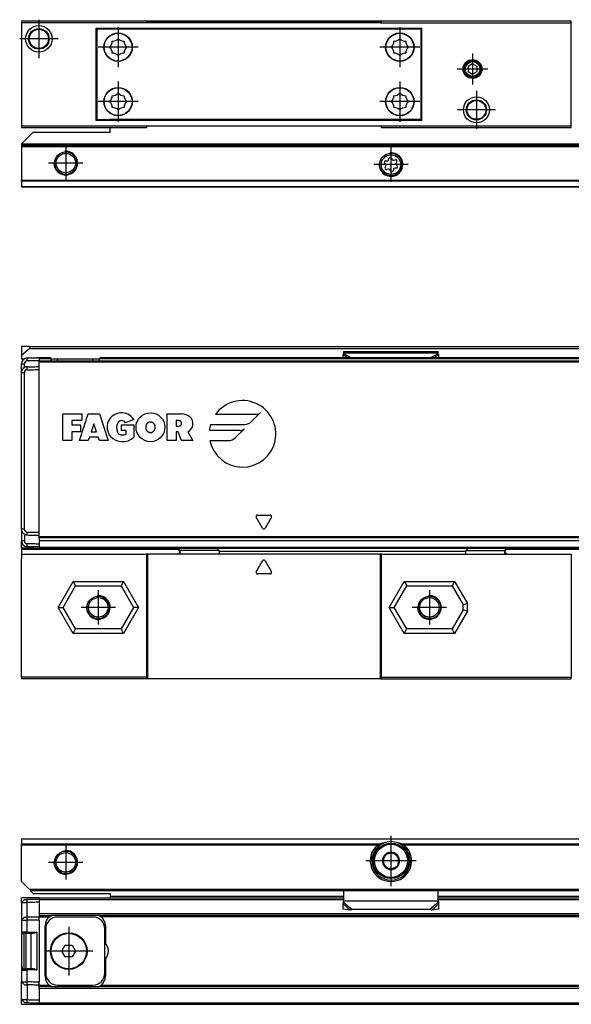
# Model space of a CAD drawing. Header units: millimetres. Extents: x -746 to 1306, y -530 to 1000.
# Tile 27 of 50: x 229 to 323, y 11 to 177. Entities that reach past the tile are written whole.
import ezdxf

# ---------------------------------------------------------------- set-up
doc = ezdxf.new("R2010")
doc.units = ezdxf.units.MM
doc.linetypes.add('DOT_CENTER', pattern=[14, 12, -1, 0, -1])
doc.layers.add('1', color=7, linetype='Continuous')

# ---------------------------------------------------------------- blocks, each defined once
blk = doc.blocks.new('REGLA_SV2-920-T__11', base_point=(232.75, 158.85))
at = {"color": 7, "linetype": 'Continuous'}
for p, q in [((238.48, 176.85), (232.75, 176.85)), ((247.02, 176.85), (238.48, 176.85)), ((250.88, 176.85), (247.02, 176.85)), ((290.62, 176.85), (250.88, 176.85)), ((294.48, 176.85), (290.62, 176.85)), ((303.02, 176.85), (294.48, 176.85)), ((322.75, 176.85), (303.02, 176.85)), ((297.28, 174.31), (297.45, 174.31)), ((297.45, 171.88), (297.28, 171.88)), ((242.4, 168.8), (242.58, 168.8)), ((242.4, 168.14), (242.58, 168.14)), ((297.28, 168.8), (297.45, 168.8)), ((297.28, 168.14), (297.45, 168.14)), ((242.58, 167.85), (242.4, 167.85)), ((242.58, 167.56), (242.4, 167.56)), ((242.58, 166.9), (242.4, 166.9)), ((297.45, 167.85), (297.28, 167.85)), ((297.45, 167.56), (297.28, 167.56)), ((297.45, 166.9), (297.28, 166.9)), ((242.4, 163.81), (242.58, 163.81)), ((297.28, 163.81), (297.45, 163.81)), ((242.58, 161.39), (242.4, 161.39)), ((297.45, 161.39), (297.28, 161.39)), ((232.75, 158.85), (238.48, 158.85)), ((238.48, 158.85), (244.75, 158.85)), ((244.75, 158.85), (247.02, 158.85)), ((247.02, 158.85), (250.88, 158.85)), ((290.62, 158.85), (294.48, 158.85)), ((294.48, 158.85), (303.02, 158.85)), ((303.02, 158.85), (322.75, 158.85))]:
    blk.add_line(p, q, dxfattribs=at)
at = {"color": 3, "linetype": 'Continuous'}
for p, q in [((290.57, 176.75), (250.93, 176.75)), ((297.28, 174.59), (297.45, 174.59)), ((297.28, 174.11), (297.45, 174.11)), ((242.58, 171.54), (242.4, 171.54)), ((297.45, 172.08), (297.28, 172.08)), ((297.45, 171.54), (297.28, 171.54)), ((242.4, 164.16), (242.58, 164.16)), ((242.58, 163.96), (242.4, 163.96)), ((242.4, 163.61), (242.58, 163.61)), ((297.28, 164.16), (297.45, 164.16)), ((297.45, 163.96), (297.28, 163.96)), ((297.28, 163.61), (297.45, 163.61)), ((242.58, 161.59), (242.4, 161.59)), ((297.45, 161.59), (297.28, 161.59)), ((242.58, 161.11), (242.4, 161.11)), ((297.45, 161.11), (297.28, 161.11))]:
    blk.add_line(p, q, dxfattribs=at)
blk = doc.blocks.new('SOPORTE_SV2-T__12', base_point=(229.75, 148.85))
at = {"color": 7, "linetype": 'Continuous'}
for p, q in [((297.28, 160.2), (244.75, 160.2)), ((297.45, 160.99), (297.28, 160.99)), ((244.75, 158.1), (244.75, 158.85)), ((231.75, 158.1), (229.75, 156.1)), ((231.75, 158.1), (244.75, 158.1)), ((229.75, 156.1), (229.75, 156.05)), ((229.75, 156.05), (229.75, 155.85)), ((229.75, 155.85), (229.75, 155.65)), ((1254.75, 155.85), (229.75, 155.85)), ((229.75, 155.65), (229.75, 149.93)), ((291.35, 153.21), (291.61, 153.21)), ((291.83, 153.38), (291.9, 153.63)), ((292.33, 153.68), (292.46, 153.46)), ((292.71, 153.35), (292.97, 153.41)), ((291.36, 152.63), (291.18, 152.81)), ((291.27, 152.12), (291.4, 152.35)), ((291.78, 151.84), (291.53, 151.78)), ((292.17, 151.51), (292.04, 151.74)), ((292.67, 151.82), (292.6, 151.56)), ((293.15, 151.99), (292.89, 151.98)), ((293.23, 153.07), (293.1, 152.85)), ((293.14, 152.57), (293.32, 152.38)), ((229.75, 149.79), (229.75, 149.93)), ((229.75, 149.79), (229.75, 148.91)), ((229.75, 148.91), (229.75, 148.85)), ((229.75, 148.85), (1254.75, 148.85))]:
    blk.add_line(p, q, dxfattribs=at)
at = {"color": 3, "linetype": 'Continuous'}
for p, q in [((297.45, 160.97), (297.28, 160.97)), ((297.45, 160.38), (297.28, 160.38)), ((297.45, 160.2), (297.28, 160.2)), ((1254.75, 156.05), (229.75, 156.05)), ((229.75, 155.65), (1254.75, 155.65)), ((1254.75, 149.93), (229.75, 149.93)), ((1254.75, 149.79), (229.75, 149.79)), ((229.75, 148.91), (1254.75, 148.91))]:
    blk.add_line(p, q, dxfattribs=at)
at = {"color": 7, "linetype": 'Continuous'}
for centre, radius in [((237.25, 152.85), 1.9), ((237.25, 152.85), 1.65), ((292.25, 152.6), 1.9), ((292.25, 152.6), 1.65)]:
    blk.add_circle(centre, radius, dxfattribs=at)
for centre, start, end in [((291.35, 152.98), 90.5656, 223.8716), ((291.61, 153.44), 270.5656, 343.8716), ((292.13, 153.57), 30.1519, 163.8716), ((292.66, 153.58), 210.1519, 283.4579), ((293.03, 153.19), 330.5656, 103.4579), ((291.47, 152.01), 150.5656, 283.8716), ((291.2, 152.46), 330.5656, 43.8716), ((291.84, 151.62), 30.5656, 103.8716), ((292.37, 151.63), 210.5656, 343.8706), ((292.89, 151.75), 90.5656, 163.8706), ((293.3, 152.73), 150.5656, 223.8716), ((293.15, 152.22), 270.5656, 43.8716)]:
    blk.add_arc(centre, 0.233, start, end, dxfattribs=at)
at = {"layer": '1', "color": 2, "linetype": 'DOT_CENTER'}
for p, q in [((237.25, 155.75), (237.25, 149.95)), ((292.25, 155.5), (292.25, 149.7)), ((240.15, 152.85), (234.35, 152.85)), ((295.15, 152.6), (289.35, 152.6))]:
    blk.add_line(p, q, dxfattribs=at)
at = {"layer": '1', "color": 30, "linetype": 'Continuous'}
for centre in [(237.25, 152.85), (292.25, 152.6)]:
    blk.add_arc(centre, 2, 175, 95, dxfattribs=at)
blk = doc.blocks.new('CABEZA_ROSCADA_REGLA_SV2-T__13', base_point=(229.75, 158.85))
at = {"color": 7, "linetype": 'Continuous'}
for p, q in [((229.75, 176.85), (229.75, 176.55)), ((232.75, 176.85), (229.75, 176.85)), ((229.75, 176.55), (229.75, 159.15)), ((251.05, 176.55), (229.75, 176.55)), ((238.48, 176.85), (232.75, 176.85)), ((247.02, 176.85), (238.48, 176.85)), ((250.88, 176.85), (247.02, 176.85)), ((251.05, 176.55), (250.88, 176.85)), ((290.45, 176.55), (251.05, 176.55)), ((290.62, 176.85), (290.45, 176.55)), ((290.45, 176.55), (322.75, 176.55)), ((294.48, 176.85), (290.62, 176.85)), ((303.02, 176.85), (294.48, 176.85)), ((322.75, 176.85), (303.02, 176.85)), ((322.75, 176.55), (322.75, 176.85)), ((322.75, 159.15), (322.75, 176.55)), ((242.4, 160.05), (242.4, 175.65)), ((242.4, 175.65), (297.45, 175.65)), ((242.58, 160.2), (242.58, 175.5)), ((297.28, 175.5), (242.58, 175.5)), ((297.28, 175.5), (297.28, 160.2)), ((297.45, 160.05), (297.45, 175.65)), ((306.05, 169.61), (305.3, 169.18)), ((305.3, 169.18), (305.3, 168.31)), ((305.3, 168.31), (306.05, 167.88)), ((306.8, 169.18), (306.05, 169.61)), ((306.05, 167.88), (306.8, 168.31)), ((306.8, 168.31), (306.8, 169.18)), ((297.45, 160.05), (242.4, 160.05)), ((242.58, 160.2), (244.75, 160.2)), ((297.28, 160.2), (244.75, 160.2)), ((229.75, 159.15), (229.75, 158.85)), ((229.75, 159.15), (251.05, 159.15)), ((229.75, 158.85), (232.75, 158.85)), ((232.75, 158.85), (238.48, 158.85)), ((238.48, 158.85), (244.75, 158.85)), ((244.75, 158.85), (247.02, 158.85)), ((247.02, 158.85), (250.88, 158.85)), ((250.88, 158.85), (251.05, 159.15)), ((251.05, 159.15), (290.45, 159.15)), ((290.45, 159.15), (290.62, 158.85)), ((290.45, 159.15), (322.75, 159.15)), ((290.62, 158.85), (294.48, 158.85)), ((294.48, 158.85), (303.02, 158.85)), ((303.02, 158.85), (322.75, 158.85)), ((322.75, 158.85), (322.75, 159.15))]:
    blk.add_line(p, q, dxfattribs=at)
for centre, radius in [((232.7, 173.85), 2.24), ((232.7, 173.85), 1.74), ((232.7, 173.85), 1.62), ((246.1, 172.45), 2.4), ((246.1, 172.45), 2.35), ((293.75, 172.45), 2.4), ((293.75, 172.45), 2.35), ((306.05, 168.75), 1.6), ((306.05, 168.75), 1.43), ((306.05, 168.75), 1.25), ((246.1, 163.25), 2.4), ((246.1, 163.25), 2.35), ((293.75, 163.25), 2.4), ((293.75, 163.25), 2.35), ((306.7, 161.85), 2.2), ((306.7, 161.85), 1.7), ((306.7, 161.85), 1.6)]:
    blk.add_circle(centre, radius, dxfattribs=at)
for centre, start, end in [((243.6, 173.48), 316.4323, 358.5677), ((245.07, 174.94), 271.4323, 313.5677), ((247.13, 174.94), 226.4323, 268.5677), ((248.6, 173.48), 181.4323, 223.5677), ((291.25, 173.48), 316.4323, 358.5677), ((292.72, 174.94), 271.4323, 313.5677), ((294.78, 174.94), 226.4323, 268.5677), ((296.25, 173.48), 181.4323, 223.5677), ((243.6, 171.41), 1.4323, 43.5677), ((245.07, 169.95), 46.4323, 88.5677), ((247.13, 169.95), 91.4323, 133.5677), ((248.6, 171.41), 136.4323, 178.5677), ((291.25, 171.41), 1.4323, 43.5677), ((292.72, 169.95), 46.4323, 88.5677), ((294.78, 169.95), 91.4323, 133.5677), ((296.25, 171.41), 136.4323, 178.5677), ((243.6, 164.28), 316.4323, 358.5677), ((243.6, 162.21), 1.4323, 43.5677), ((245.07, 165.74), 271.4323, 313.5677), ((247.13, 165.74), 226.4323, 268.5677), ((248.6, 164.28), 181.4323, 223.5677), ((248.6, 162.21), 136.4323, 178.5677), ((291.25, 164.28), 316.4323, 358.5677), ((291.25, 162.21), 1.4323, 43.5677), ((292.72, 165.74), 271.4323, 313.5677), ((294.78, 165.74), 226.4323, 268.5677), ((296.25, 164.28), 181.4323, 223.5677), ((296.25, 162.21), 136.4323, 178.5677), ((245.07, 160.75), 46.4323, 88.5677), ((247.13, 160.75), 91.4323, 133.5677), ((292.72, 160.75), 46.4323, 88.5677), ((294.78, 160.75), 91.4323, 133.5677)]:
    blk.add_arc(centre, 1.5, start, end, dxfattribs=at)
at = {"layer": '1', "color": 2, "linetype": 'DOT_CENTER'}
for p, q in [((232.7, 177.09), (232.7, 170.6)), ((246.1, 175.85), (246.1, 169.05)), ((293.75, 175.85), (293.75, 169.05)), ((235.94, 173.85), (229.45, 173.85)), ((249.5, 172.45), (242.7, 172.45)), ((297.15, 172.45), (290.35, 172.45)), ((306.05, 171.35), (306.05, 166.15)), ((308.65, 168.75), (303.45, 168.75)), ((246.1, 166.65), (246.1, 159.85)), ((293.75, 166.65), (293.75, 159.85)), ((306.7, 165.05), (306.7, 158.65)), ((249.5, 163.25), (242.7, 163.25)), ((297.15, 163.25), (290.35, 163.25)), ((309.9, 161.85), (303.5, 161.85))]:
    blk.add_line(p, q, dxfattribs=at)
blk = doc.blocks.new('REGLA_SV2-920-T__14', base_point=(229.75, 148.85))
for name, p in [('CABEZA_ROSCADA_REGLA_SV2-T__13', (229.75, 158.85)), ('REGLA_SV2-920-T__11', (232.75, 158.85)), ('SOPORTE_SV2-T__12', (229.75, 148.85))]:
    blk.add_blockref(name, p)
blk = doc.blocks.new('Bottom3', base_point=(317.25, 162.85))
blk.add_blockref('REGLA_SV2-920-T__14', (229.75, 148.85))
blk = doc.blocks.new('CABEZA_ROSCADA_REGLA_SV2-T__22', base_point=(229.75, 65.65))
at = {"color": 7, "linetype": 'Continuous'}
for p, q in [((229.75, 86.75), (250.88, 86.75)), ((229.75, 86.75), (229.75, 85.95)), ((251.05, 86.75), (250.88, 86.75)), ((250.88, 86.75), (250.88, 65.95)), ((256.12, 86.75), (251.05, 86.75)), ((251.05, 86.75), (251.05, 65.65)), ((256.05, 87.75), (256.54, 87.26)), ((256.53, 86.75), (256.12, 86.75)), ((263.15, 86.75), (256.53, 86.75)), ((263.15, 87.34), (262.74, 87.75)), ((290.45, 86.75), (263.15, 86.75)), ((290.62, 86.75), (290.45, 86.75)), ((290.45, 65.65), (290.45, 86.75)), ((290.62, 86.75), (304.94, 86.75)), ((290.62, 65.95), (290.62, 86.75)), ((305.35, 87.75), (304.94, 87.34)), ((304.94, 86.75), (311.54, 86.75)), ((311.53, 87.26), (312.02, 87.75)), ((311.54, 86.75), (311.96, 86.75)), ((311.96, 86.75), (322.75, 86.75)), ((322.75, 86.75), (322.75, 65.95)), ((229.75, 85.75), (229.75, 85.95)), ((229.75, 65.95), (229.75, 85.75)), ((269.47, 83.78), (270.53, 85.63)), ((270.97, 85.63), (272.03, 83.78)), ((271.82, 83.4), (269.68, 83.4)), ((238.48, 82.15), (238.91, 81.4)), ((247.02, 82.15), (246.59, 81.4)), ((294.48, 82.15), (294.91, 81.4)), ((303.02, 82.15), (302.59, 81.4)), ((236.8, 77.75), (238.91, 81.4)), ((238.91, 81.4), (246.59, 81.4)), ((246.59, 81.4), (248.7, 77.75)), ((292.8, 77.75), (294.91, 81.4)), ((294.91, 81.4), (302.59, 81.4)), ((302.59, 81.4), (304.45, 78.18)), ((305.2, 78.38), (304.45, 78.18)), ((235.94, 77.75), (236.8, 77.75)), ((238.91, 74.1), (236.8, 77.75)), ((248.7, 77.75), (246.59, 74.1)), ((249.56, 77.75), (248.7, 77.75)), ((291.94, 77.75), (292.8, 77.75)), ((294.91, 74.1), (292.8, 77.75)), ((304.45, 77.33), (302.59, 74.1)), ((304.45, 77.33), (304.45, 78.18)), ((305.2, 77.12), (304.45, 77.33)), ((238.48, 73.35), (238.91, 74.1)), ((246.59, 74.1), (238.91, 74.1)), ((247.02, 73.35), (246.59, 74.1)), ((294.48, 73.35), (294.91, 74.1)), ((302.59, 74.1), (294.91, 74.1)), ((303.02, 73.35), (302.59, 74.1)), ((250.88, 65.95), (229.75, 65.95)), ((229.75, 65.95), (229.75, 65.65)), ((251.05, 65.65), (229.75, 65.65)), ((251.05, 65.65), (250.88, 65.95)), ((290.45, 65.65), (251.05, 65.65)), ((290.62, 65.95), (290.45, 65.65)), ((290.45, 65.65), (322.75, 65.65)), ((290.62, 65.95), (322.75, 65.95)), ((322.75, 65.65), (322.75, 65.95))]:
    blk.add_line(p, q, dxfattribs=at)
at = {"color": 3, "linetype": 'Continuous'}
for p, q in [((256.21, 87.75), (256.62, 87.34)), ((263.15, 87.34), (256.62, 87.34)), ((263.2, 87.25), (304.89, 87.25)), ((304.94, 87.34), (311.45, 87.34)), ((311.45, 87.34), (311.86, 87.75)), ((235.94, 77.75), (238.48, 82.15)), ((238.48, 82.15), (247.02, 82.15)), ((247.02, 82.15), (249.56, 77.75)), ((291.94, 77.75), (294.48, 82.15)), ((294.48, 82.15), (303.02, 82.15)), ((303.02, 82.15), (305.2, 78.38)), ((305.2, 77.12), (305.2, 78.38)), ((238.48, 73.35), (235.94, 77.75)), ((249.56, 77.75), (247.02, 73.35)), ((294.48, 73.35), (291.94, 77.75)), ((305.2, 77.12), (303.02, 73.35)), ((247.02, 73.35), (238.48, 73.35)), ((303.02, 73.35), (294.48, 73.35))]:
    blk.add_line(p, q, dxfattribs=at)
at = {"color": 7, "linetype": 'Continuous'}
for centre, radius in [((242.75, 77.75), 1.9), ((242.75, 77.75), 1.65), ((298.75, 77.75), 1.9), ((298.75, 77.75), 1.65)]:
    blk.add_circle(centre, radius, dxfattribs=at)
for centre, radius, start, end in [((263.07, 87.24), 0.131, 3.7675, 48.9854), ((305.02, 87.24), 0.13, 131.0124, 176.2306), ((270.75, 85.5), 0.25, 30, 150), ((269.68, 83.65), 0.25, 150, 270), ((271.82, 83.65), 0.25, 270, 30)]:
    blk.add_arc(centre, radius, start, end, dxfattribs=at)
for points, knots in [([(256.12, 86.75), (256.14, 86.76), (256.21, 86.77), (256.32, 86.82), (256.44, 86.91), (256.52, 87.04), (256.56, 87.15), (256.56, 87.23), (256.55, 87.25), (256.54, 87.26)], [0, 0, 0, 0, 0.0741131, 0.2021641, 0.3703055, 0.5215737, 0.6576733, 0.7087042, 0.7462658, 0.7462658, 0.7462658, 0.7462658]), ([(263.2, 87.25), (263.2, 87.19), (263.2, 87.07), (263.18, 86.92), (263.18, 86.81), (263.16, 86.77), (263.15, 86.75)], [0, 0, 0, 0, 0.1945783, 0.3538246, 0.4620183, 0.5052321, 0.5052321, 0.5052321, 0.5052321]), ([(304.94, 86.75), (304.93, 86.77), (304.91, 86.81), (304.91, 86.92), (304.89, 87.07), (304.89, 87.19), (304.89, 87.25)], [0, 0, 0, 0, 0.0431727, 0.1513554, 0.3105983, 0.5051762, 0.5051762, 0.5051762, 0.5051762]), ([(311.53, 87.26), (311.52, 87.24), (311.5, 87.19), (311.53, 87.1), (311.58, 87), (311.65, 86.9), (311.76, 86.82), (311.87, 86.77), (311.94, 86.76), (311.96, 86.75)], [0, 0, 0, 0, 0.0620833, 0.1761379, 0.2724647, 0.3813167, 0.5449043, 0.6708686, 0.7457629, 0.7457629, 0.7457629, 0.7457629])]:
    blk.add_open_spline(points, degree=3, knots=knots, dxfattribs=at)
at = {"color": 3, "linetype": 'Continuous'}
for points, knots in [([(256.53, 86.75), (256.55, 86.77), (256.59, 86.82), (256.6, 86.95), (256.62, 87.13), (256.62, 87.27), (256.62, 87.34)], [0, 0, 0, 0, 0.0612673, 0.1973464, 0.391351, 0.6083017, 0.6083017, 0.6083017, 0.6083017]), ([(256.62, 87.34), (256.61, 87.33), (256.59, 87.31), (256.57, 87.29), (256.55, 87.27), (256.54, 87.26), (256.54, 87.26)], [0, 0, 0, 0, 0.0443949, 0.0806482, 0.1079614, 0.1118633, 0.1118633, 0.1118633, 0.1118633]), ([(311.45, 87.34), (311.45, 87.27), (311.45, 87.13), (311.47, 86.95), (311.48, 86.82), (311.53, 86.77), (311.54, 86.75)], [0, 0, 0, 0, 0.2168263, 0.4106589, 0.5465665, 0.6076479, 0.6076479, 0.6076479, 0.6076479]), ([(311.53, 87.26), (311.53, 87.27), (311.53, 87.27), (311.51, 87.29), (311.49, 87.31), (311.47, 87.33), (311.45, 87.34)], [0, 0, 0, 0, 0.0104252, 0.0208504, 0.0659319, 0.1120602, 0.1120602, 0.1120602, 0.1120602])]:
    blk.add_open_spline(points, degree=3, knots=knots, dxfattribs=at)
at = {"layer": '1', "color": 2, "linetype": 'DOT_CENTER'}
for p, q in [((242.75, 80.65), (242.75, 74.85)), ((298.75, 80.65), (298.75, 74.85)), ((245.65, 77.75), (239.85, 77.75)), ((301.65, 77.75), (295.85, 77.75))]:
    blk.add_line(p, q, dxfattribs=at)
at = {"layer": '1', "color": 30, "linetype": 'Continuous'}
for centre in [(242.75, 77.75), (298.75, 77.75)]:
    blk.add_arc(centre, 2, 175, 95, dxfattribs=at)
blk = doc.blocks.new('SOPORTE_SV2-T__23', base_point=(229.75, 85.75))
at = {"color": 7, "linetype": 'Continuous'}
for p, q in [((229.75, 121.85), (229.75, 120.3)), ((231.05, 121.85), (229.75, 121.85)), ((231.05, 121.85), (1253.45, 121.85)), ((231.18, 121.49), (229.75, 120.3)), ((229.75, 120.3), (229.75, 119.79)), ((284.14, 120.42), (284.25, 120.63)), ((284.15, 119.95), (284.14, 120.42)), ((284.25, 120.8), (284.25, 121.02)), ((284.25, 121.02), (300.25, 121.02)), ((284.25, 120.63), (284.25, 120.8)), ((300.25, 120.8), (300.25, 121.02)), ((300.25, 120.63), (300.25, 120.8)), ((300.36, 120.42), (300.25, 120.63)), ((300.35, 119.95), (300.36, 120.42)), ((229.75, 119.79), (229.75, 119.75)), ((229.75, 119.75), (230.19, 119.75)), ((234.78, 119.75), (235.85, 119.75)), ((235.85, 119.75), (237.17, 119.75)), ((237.17, 119.75), (238.33, 119.75)), ((238.33, 119.75), (240.75, 119.75)), ((240.75, 119.75), (241.85, 119.75)), ((241.85, 119.75), (242.92, 119.75)), ((229.75, 90.99), (229.75, 92.25)), ((229.75, 90.99), (229.75, 88.99)), ((229.75, 87.75), (229.75, 88.99)), ((229.75, 87.75), (229.75, 87.55)), ((231.75, 87.75), (229.75, 87.75)), ((229.75, 87.55), (229.75, 86.75)), ((229.75, 86.75), (229.75, 85.95)), ((231.75, 87.75), (231.75, 87.97)), ((231.75, 87.75), (232.75, 87.75)), ((232.75, 87.75), (244.75, 87.75)), ((229.75, 85.75), (229.75, 85.95))]:
    blk.add_line(p, q, dxfattribs=at)
at = {"color": 3, "linetype": 'Continuous'}
for p, q in [((231.18, 121.49), (1253.32, 121.49)), ((284.14, 120.42), (285.05, 119.95)), ((284.25, 120.8), (300.25, 120.8)), ((284.25, 120.63), (285.56, 119.95)), ((300.25, 120.63), (298.94, 119.95)), ((300.36, 120.42), (299.45, 119.95)), ((229.75, 119.79), (230.27, 119.79)), ((233.85, 119.75), (232.75, 119.75)), ((234.75, 119.75), (233.85, 119.75)), ((234.78, 119.75), (234.75, 119.75)), ((234.77, 119.79), (242.93, 119.79)), ((243.85, 119.75), (242.92, 119.75)), ((290.56, 119.75), (243.85, 119.75)), ((256.26, 87.55), (229.75, 87.55)), ((1254.75, 87.55), (311.82, 87.55))]:
    blk.add_line(p, q, dxfattribs=at)
at = {"color": 7, "linetype": 'Continuous'}
blk.add_arc((231.05, 121.65), 0.2, 310, 90, dxfattribs=at)
blk = doc.blocks.new('REGLA_SV2-920-T__24', base_point=(229.75, 87.75))
at = {"color": 7, "linetype": 'Continuous'}
for p, q in [((230.73, 119.92), (232.33, 119.95)), ((234.49, 119.95), (232.75, 119.95)), ((232.75, 119.75), (232.75, 119.95)), ((1241.29, 119.95), (243.21, 119.95)), ((229.75, 117.42), (229.75, 118.92)), ((232.75, 119.75), (232.75, 119.45)), ((232.75, 119.45), (1251.75, 119.45)), ((232.75, 119.45), (232.75, 119.26)), ((232.75, 118.45), (232.75, 119.26)), ((232.75, 117.95), (232.75, 118.45)), ((234.78, 119.75), (235.85, 119.75)), ((235.85, 119.75), (237.17, 119.75)), ((237.17, 119.75), (238.33, 119.75)), ((238.33, 119.75), (240.75, 119.75)), ((240.75, 119.75), (241.85, 119.75)), ((241.85, 119.75), (242.92, 119.75)), ((229.75, 92.25), (229.75, 117.42)), ((232.75, 90.45), (232.75, 117.95)), ((229.75, 90.99), (229.75, 92.25)), ((229.75, 90.99), (229.75, 88.99)), ((232.75, 89.95), (232.75, 90.45)), ((232.75, 89.65), (232.75, 89.95)), ((232.75, 89.04), (232.74, 88.45)), ((232.74, 88.45), (232.75, 87.95)), ((232.75, 89.48), (232.75, 89.65)), ((232.75, 89.48), (232.75, 89.06)), ((232.75, 89.06), (232.75, 89.04)), ((232.75, 89.04), (1251.75, 89.04)), ((232.75, 87.95), (232.75, 87.75)), ((232.75, 87.75), (244.75, 87.75)), ((244.75, 87.75), (1239.75, 87.75))]:
    blk.add_line(p, q, dxfattribs=at)
at = {"color": 3, "linetype": 'Continuous'}
for p, q in [((230.73, 119.92), (230.73, 119.72)), ((229.75, 118.92), (230.25, 118.92)), ((230.74, 119.42), (230.73, 119.72)), ((230.74, 117.92), (230.73, 118.42)), ((233.85, 119.75), (232.75, 119.75)), ((232.75, 119.26), (1251.75, 119.26)), ((234.75, 119.75), (233.85, 119.75)), ((234.78, 119.75), (234.75, 119.75)), ((235.85, 119.46), (235.85, 119.75)), ((241.85, 119.46), (241.85, 119.75)), ((243.85, 119.75), (242.92, 119.75)), ((290.56, 119.75), (243.85, 119.75)), ((1193.94, 119.75), (290.56, 119.75)), ((230.25, 117.42), (229.75, 117.42)), ((236.75, 110.45), (239.94, 110.45)), ((236.75, 105.95), (236.75, 110.45)), ((239.56, 105.95), (241.06, 110.45)), ((239.94, 110.45), (239.94, 109.33)), ((241.06, 110.45), (242.94, 110.45)), ((242.94, 110.45), (244.44, 105.95)), ((254.4, 110.45), (256.84, 110.45)), ((254.4, 105.95), (254.4, 110.45)), ((269.44, 110.37), (262.58, 110.37)), ((268.68, 109.17), (270.18, 110.67)), ((239.94, 109.33), (238.25, 109.33)), ((238.25, 109.33), (238.25, 108.58)), ((238.25, 108.58), (239.75, 108.58)), ((239.75, 108.58), (239.75, 107.45)), ((242, 108.76), (241.56, 107.45)), ((242.44, 107.45), (242, 108.76)), ((246.7, 108.58), (248.76, 108.58)), ((246.7, 107.64), (246.7, 108.58)), ((248.75, 109.51), (247.35, 108.95)), ((248.76, 108.58), (248.76, 106.51)), ((256.37, 109.33), (255.9, 109.33)), ((255.9, 109.33), (255.9, 108.39)), ((255.9, 108.39), (256.37, 108.39)), ((261.75, 108.68), (267.48, 108.68)), ((239.75, 107.45), (238.25, 107.45)), ((238.25, 107.45), (238.25, 105.95)), ((241.56, 107.45), (242.44, 107.45)), ((247.45, 107.64), (246.7, 107.64)), ((247.45, 107.08), (247.45, 107.64)), ((255.9, 107.45), (255.9, 105.95)), ((256.28, 107.45), (255.9, 107.45)), ((256.84, 105.95), (256.28, 107.45)), ((257.88, 107.45), (258.71, 105.95)), ((266.71, 107.64), (261.54, 107.64)), ((265.95, 106.44), (267.45, 107.94)), ((238.25, 105.95), (236.75, 105.95)), ((241.06, 105.95), (239.56, 105.95)), ((241.25, 106.51), (241.06, 105.95)), ((242.75, 106.51), (241.25, 106.51)), ((242.94, 105.95), (242.75, 106.51)), ((244.44, 105.95), (242.94, 105.95)), ((255.9, 105.95), (254.4, 105.95)), ((258.71, 105.95), (256.84, 105.95)), ((261.63, 105.95), (264.75, 105.95)), ((269.68, 93.35), (271.82, 93.35)), ((270.53, 91.13), (269.47, 92.98)), ((272.03, 92.98), (270.97, 91.13)), ((230.25, 90.99), (229.75, 90.99)), ((230.73, 89.99), (230.74, 90.49)), ((230.25, 88.99), (229.75, 88.99)), ((230.73, 87.99), (230.74, 88.49)), ((1251.75, 89.65), (232.75, 89.65)), ((1251.75, 89.48), (232.75, 89.48)), ((232.75, 89.06), (1251.75, 89.06)), ((232.75, 87.95), (1251.75, 87.95))]:
    blk.add_line(p, q, dxfattribs=at)
blk.add_circle((251.57, 108.2), 2.44, dxfattribs=at)
at = {"color": 7, "linetype": 'Continuous'}
for centre, radius, start, end in [((230.75, 118.92), 1, 91, 180), ((230.75, 117.42), 1, 120.005, 180), ((230.75, 118.92), 0.5, 91.6289, 179.9962), ((230.75, 117.42), 1, 91, 120.005), ((230.75, 117.42), 0.5, 91.6288, 179.9959), ((230.75, 90.99), 1, 180, 239.995), ((230.75, 90.99), 0.5, 180.0041, 268.3712), ((230.75, 90.99), 1, 239.995, 269), ((230.75, 88.99), 1, 180, 269), ((230.75, 88.99), 0.5, 180.0039, 268.3708)]:
    blk.add_arc(centre, radius, start, end, dxfattribs=at)
at = {"color": 3, "linetype": 'Continuous'}
for centre, radius, start, end in [((267.14, 107.08), 5.63, 191.537, 144.197), ((246.69, 108.2), 2.44, 32.579, 219.5977), ((256.84, 108.25), 2.2, 50.7613, 90), ((257.29, 108.81), 1.48, 293.2767, 50.7613), ((269.44, 111.41), 1.04, 270, 315), ((247.82, 108.11), 1.97, 154.6231, 202.6199), ((246.69, 108.58), 0.752, 29.9189, 150.0811), ((256.37, 108.86), 0.469, 270, 90), ((267.14, 107.08), 5.63, 163.4412, 174.2608), ((267.48, 110.37), 1.69, 270, 315), ((246.85, 108.56), 2.8, 223.129, 312.9833), ((246.7, 107.64), 0.75, 202.6199, 270), ((246.7, 108.48), 1.59, 270, 298.0725), ((266.71, 108.68), 1.04, 270, 315), ((264.75, 107.64), 1.69, 270, 315), ((269.68, 93.1), 0.25, 90, 210), ((271.82, 93.1), 0.25, 330, 90), ((270.75, 91.25), 0.25, 210, 330)]:
    blk.add_arc(centre, radius, start, end, dxfattribs=at)
at = {"color": 7, "linetype": 'Continuous'}
for points in [[(232.75, 119.95), (232.68, 119.95), (232.54, 119.95), (232.4, 119.95), (232.33, 119.95)], [(234.78, 119.46), (234.78, 119.51), (234.78, 119.61), (234.78, 119.7), (234.78, 119.75)], [(242.92, 119.75), (242.92, 119.7), (242.92, 119.61), (242.92, 119.51), (242.92, 119.46)]]:
    blk.add_open_spline(points, degree=3, dxfattribs=at)
for points, knots in [([(234.78, 119.75), (234.77, 119.78), (234.75, 119.85), (234.67, 119.91), (234.58, 119.94), (234.52, 119.95), (234.49, 119.95)], [0, 0, 0, 0, 0.0950945, 0.2040772, 0.2937684, 0.3846964, 0.3846964, 0.3846964, 0.3846964]), ([(243.21, 119.95), (243.18, 119.95), (243.12, 119.94), (243.03, 119.91), (242.95, 119.85), (242.93, 119.78), (242.92, 119.75)], [0, 0, 0, 0, 0.090928, 0.1806192, 0.2896018, 0.3846964, 0.3846964, 0.3846964, 0.3846964]), ([(230.25, 118.28), (230.25, 118.39), (230.25, 118.6), (230.25, 118.81), (230.25, 118.92)], [0, 0, 0, 0, 0.3170095, 0.6340198, 0.6340198, 0.6340198, 0.6340198]), ([(230.73, 118.42), (230.9, 118.42), (231.24, 118.43), (231.75, 118.43), (232.25, 118.44), (232.58, 118.45), (232.75, 118.45)], [0, 0, 0, 0, 0.508802, 1.017605, 1.517682, 2.01776, 2.01776, 2.01776, 2.01776]), ([(232.75, 119.45), (232.58, 119.45), (232.25, 119.44), (231.75, 119.43), (231.24, 119.43), (230.9, 119.42), (230.74, 119.42)], [0, 0, 0, 0, 0.500077, 1.000155, 1.508556, 2.014553, 2.014553, 2.014553, 2.014553]), ([(230.25, 90.99), (230.25, 93.19), (230.25, 97.6), (230.25, 104.2), (230.25, 110.81), (230.25, 115.21), (230.25, 117.42)], [0, 0, 0, 0, 6.607471, 13.21494, 19.822409, 26.42988, 26.42988, 26.42988, 26.42988]), ([(230.74, 117.92), (230.9, 117.92), (231.24, 117.93), (231.75, 117.93), (232.25, 117.94), (232.58, 117.95), (232.75, 117.95)], [0, 0, 0, 0, 0.505996, 1.014398, 1.514475, 2.014553, 2.014553, 2.014553, 2.014553]), ([(230.25, 90.12), (230.25, 90.1), (230.25, 90.05), (230.25, 89.84), (230.25, 89.49), (230.25, 89.15), (230.25, 88.99)], [0, 0, 0, 0, 0.067009, 0.134019, 0.634019, 1.13402, 1.13402, 1.13402, 1.13402]), ([(230.73, 89.99), (230.9, 89.98), (231.24, 89.98), (231.75, 89.97), (232.25, 89.96), (232.58, 89.96), (232.75, 89.95)], [0, 0, 0, 0, 0.508802, 1.017605, 1.517682, 2.01776, 2.01776, 2.01776, 2.01776]), ([(230.74, 90.49), (230.9, 90.48), (231.24, 90.48), (231.75, 90.47), (232.25, 90.46), (232.58, 90.46), (232.75, 90.45)], [0, 0, 0, 0, 0.505996, 1.014398, 1.514475, 2.014553, 2.014553, 2.014553, 2.014553]), ([(232.74, 88.45), (232.58, 88.46), (232.25, 88.46), (231.75, 88.47), (231.24, 88.48), (230.9, 88.48), (230.74, 88.49)], [0, 0, 0, 0, 0.496586, 0.993173, 1.501575, 2.007574, 2.007574, 2.007574, 2.007574]), ([(232.75, 87.95), (232.58, 87.96), (232.25, 87.96), (231.75, 87.97), (231.24, 87.98), (230.9, 87.98), (230.73, 87.99)], [0, 0, 0, 0, 0.500077, 1.000155, 1.508957, 2.01776, 2.01776, 2.01776, 2.01776])]:
    blk.add_open_spline(points, degree=3, knots=knots, dxfattribs=at)
at = {"color": 3, "linetype": 'Continuous'}
blk.add_open_spline([(251.57, 109.14), (251.56, 109.14), (251.53, 109.14), (251.47, 109.13), (251.38, 109.11), (251.29, 109.07), (251.21, 109.03), (251.14, 108.97), (251.06, 108.9), (251, 108.81), (250.95, 108.73), (250.9, 108.64), (250.86, 108.51), (250.83, 108.4), (250.82, 108.29), (250.82, 108.2), (250.82, 108.09), (250.84, 107.95), (250.89, 107.8), (250.95, 107.67), (251, 107.58), (251.06, 107.51), (251.12, 107.44), (251.22, 107.37), (251.33, 107.31), (251.45, 107.27), (251.56, 107.26), (251.68, 107.27), (251.77, 107.3), (251.86, 107.33), (251.93, 107.37), (252.01, 107.44), (252.08, 107.51), (252.14, 107.58), (252.19, 107.67), (252.25, 107.8), (252.3, 107.96), (252.32, 108.14), (252.32, 108.31), (252.29, 108.47), (252.25, 108.61), (252.21, 108.7), (252.16, 108.77), (252.12, 108.84), (252.07, 108.9), (251.99, 108.98), (251.91, 109.04), (251.81, 109.09), (251.72, 109.12), (251.64, 109.14), (251.59, 109.14), (251.58, 109.14), (251.57, 109.14)], degree=3, knots=[0, 0, 0, 0, 0.034231, 0.07521, 0.197599, 0.299731, 0.376674, 0.456718, 0.566534, 0.704123, 0.7721, 0.873773, 1.004615, 1.162008, 1.22857, 1.321997, 1.437805, 1.572573, 1.744099, 1.885441, 1.994499, 2.066498, 2.15763, 2.281318, 2.429079, 2.526586, 2.65811, 2.75918, 2.887248, 2.947996, 3.029813, 3.13107, 3.251713, 3.321294, 3.42916, 3.570223, 3.742112, 3.922085, 4.100962, 4.277948, 4.4072, 4.514547, 4.597798, 4.653622, 4.738134, 4.849423, 4.980766, 5.061754, 5.162895, 5.281195, 5.298822, 5.316413, 5.316413, 5.316413, 5.316413], dxfattribs=at)
blk = doc.blocks.new('REGLA_SV2-920-T__25', base_point=(229.75, 65.65))
for name, p in [('SOPORTE_SV2-T__23', (229.75, 85.75)), ('REGLA_SV2-920-T__24', (229.75, 87.75)), ('CABEZA_ROSCADA_REGLA_SV2-T__22', (229.75, 65.65))]:
    blk.add_blockref(name, p)
blk = doc.blocks.new('Front5', base_point=(317.25, 93.75))
blk.add_blockref('REGLA_SV2-920-T__25', (229.75, 65.65))
blk = doc.blocks.new('CABEZA_ROSCADA_REGLA_SV2-T__42', base_point=(229.75, 10.65))
at = {"color": 7, "linetype": 'Continuous'}
for p, q in [((229.75, 27.85), (229.75, 28.65)), ((232.75, 28.65), (229.75, 28.65)), ((232.75, 28.65), (238.48, 28.65)), ((238.48, 28.65), (244.75, 28.65)), ((244.75, 28.65), (250.88, 28.65)), ((300.25, 28.65), (322.75, 28.65)), ((229.75, 27.85), (229.75, 25.2)), ((229.75, 23.8), (229.75, 22.88)), ((229.75, 22.88), (229.75, 16.43)), ((229.75, 16.43), (229.75, 15.5)), ((229.75, 11.45), (229.75, 14.1)), ((229.75, 10.65), (229.75, 11.45)), ((229.75, 10.65), (232.75, 10.65)), ((232.75, 10.65), (238.48, 10.65)), ((238.48, 10.65), (247.02, 10.65)), ((247.02, 10.65), (250.88, 10.65)), ((290.62, 10.65), (294.48, 10.65)), ((294.48, 10.65), (303.02, 10.65)), ((303.02, 10.65), (322.75, 10.65))]:
    blk.add_line(p, q, dxfattribs=at)
blk = doc.blocks.new('REGLA_SV2-920-T__43', base_point=(229.75, 10.65))
at = {"color": 7, "linetype": 'Continuous'}
for p, q in [((229.75, 27.85), (230.25, 28.36)), ((232.75, 28.65), (232.75, 28.4)), ((232.75, 28.65), (238.48, 28.65)), ((232.75, 28.4), (232.75, 28.38)), ((232.75, 28.38), (232.75, 27.9)), ((238.48, 28.65), (244.75, 28.65)), ((244.75, 28.65), (250.88, 28.65)), ((250.88, 28.65), (284.25, 28.65)), ((300.25, 28.65), (322.75, 28.65)), ((322.75, 28.65), (479.25, 28.65)), ((229.75, 27.85), (229.75, 25.2)), ((232.75, 27.9), (232.75, 25.92)), ((230.25, 25.36), (229.75, 24.85)), ((229.75, 25.2), (229.75, 24.85)), ((232.75, 25.92), (232.75, 25.65)), ((232.75, 25.65), (234.78, 25.65)), ((232.75, 25.65), (232.75, 25.45)), ((232.75, 25.4), (232.75, 25.45)), ((232.75, 24.9), (232.75, 25.4)), ((234.49, 25.45), (234.78, 25.65)), ((242.92, 25.65), (234.78, 25.65)), ((241.85, 25.4), (235.85, 25.4)), ((1241.58, 25.65), (242.92, 25.65)), ((242.92, 25.65), (243.21, 25.45)), ((229.75, 24.85), (229.75, 23.8)), ((229.75, 23.8), (229.75, 22.88)), ((233.75, 15.4), (233.75, 23.9)), ((233.85, 23.4), (233.85, 15.9)), ((243.85, 15.9), (243.85, 23.4)), ((243.95, 23.9), (243.95, 20.98)), ((229.75, 22.88), (229.75, 16.43)), ((229.8, 22.2), (229.95, 22.68)), ((229.8, 17.1), (229.8, 22.2)), ((230.2, 16.63), (230.2, 22.67)), ((230.55, 19.65), (230.55, 22.67)), ((230.73, 22.66), (231.35, 22.65)), ((231.35, 22.65), (231.74, 22.65)), ((231.35, 22.65), (231.35, 16.65)), ((236.6, 19.65), (237.17, 20.65)), ((237.17, 20.65), (238.33, 20.65)), ((238.33, 20.65), (238.9, 19.65)), ((230.55, 16.64), (230.55, 19.65)), ((237.17, 18.65), (236.6, 19.65)), ((238.33, 18.65), (237.17, 18.65)), ((238.9, 19.65), (238.33, 18.65)), ((243.95, 18.33), (243.95, 15.4)), ((229.8, 17.1), (229.95, 16.63)), ((231.35, 16.65), (230.73, 16.64)), ((231.74, 16.66), (231.35, 16.65)), ((229.75, 16.43), (229.75, 15.5)), ((229.75, 15.5), (229.75, 14.45)), ((229.75, 14.45), (230.25, 13.95)), ((229.75, 14.1), (229.75, 14.45)), ((229.75, 11.45), (229.75, 14.1)), ((232.75, 13.9), (232.75, 14.4)), ((232.75, 13.85), (232.75, 13.9)), ((232.75, 13.65), (232.75, 13.85)), ((232.75, 13.38), (232.75, 13.65)), ((234.78, 13.65), (232.75, 13.65)), ((232.75, 13.38), (232.75, 11.4)), ((234.78, 13.65), (234.49, 13.85)), ((234.78, 13.65), (242.92, 13.65)), ((235.85, 13.9), (241.85, 13.9)), ((243.21, 13.85), (242.92, 13.65)), ((1241.58, 13.65), (242.92, 13.65)), ((230.25, 10.95), (229.75, 11.45)), ((232.75, 11.4), (232.75, 10.92)), ((232.75, 10.92), (232.75, 10.9)), ((232.75, 10.9), (232.75, 10.65)), ((232.75, 10.65), (238.48, 10.65)), ((238.48, 10.65), (247.02, 10.65)), ((247.02, 10.65), (250.88, 10.65)), ((250.88, 10.65), (290.62, 10.65)), ((290.62, 10.65), (294.48, 10.65)), ((294.48, 10.65), (303.02, 10.65)), ((303.02, 10.65), (322.75, 10.65)), ((322.75, 10.65), (1251.75, 10.65))]:
    blk.add_line(p, q, dxfattribs=at)
at = {"color": 3, "linetype": 'Continuous'}
for p, q in [((230.73, 27.87), (230.74, 28.37)), ((232.75, 28.38), (284.25, 28.38)), ((300.25, 28.38), (479.25, 28.38)), ((230.74, 25.37), (230.73, 27.87)), ((230.73, 24.87), (230.74, 25.37)), ((1251.75, 25.92), (232.75, 25.92)), ((232.75, 25.45), (234.49, 25.45)), ((1241.29, 25.45), (243.21, 25.45)), ((230.73, 22.86), (230.73, 24.87)), ((232.75, 24.9), (232.75, 14.4)), ((230.73, 22.86), (232.33, 22.84)), ((232.33, 22.84), (232.33, 16.47)), ((232.33, 16.47), (230.73, 16.44)), ((230.73, 14.44), (230.73, 16.44)), ((230.74, 13.94), (230.73, 14.44)), ((230.74, 13.94), (230.73, 11.44)), ((234.49, 13.85), (232.75, 13.85)), ((232.75, 13.38), (1251.75, 13.38)), ((1241.29, 13.85), (243.21, 13.85)), ((230.74, 10.94), (230.73, 11.44)), ((232.75, 10.92), (1251.75, 10.92))]:
    blk.add_line(p, q, dxfattribs=at)
at = {"color": 7, "linetype": 'Continuous'}
for radius in [3.1, 3]:
    blk.add_circle((237.75, 19.65), radius, dxfattribs=at)
for centre, radius, start, end in [((235.75, 23.9), 2, 129.195, 180), ((235.85, 23.4), 2, 90, 180), ((241.85, 23.4), 2, 0, 90), ((241.95, 23.9), 2, 0, 50.805), ((229.95, 22.88), 0.2, 180, 269), ((242.45, 19.65), 2, 318.5904, 41.4096), ((229.95, 16.43), 0.2, 91, 180), ((235.75, 15.4), 2, 180, 230.805), ((235.85, 15.9), 2, 180, 270), ((241.85, 15.9), 2, 270, 0), ((241.95, 15.4), 2, 309.195, 0)]:
    blk.add_arc(centre, radius, start, end, dxfattribs=at)
for points, knots in [([(230.25, 28.36), (230.27, 28.36), (230.32, 28.36), (230.42, 28.36), (230.56, 28.36), (230.68, 28.37), (230.74, 28.37)], [0, 0, 0, 0, 0.0707996, 0.1415992, 0.3052437, 0.4859085, 0.4859085, 0.4859085, 0.4859085]), ([(232.75, 28.4), (232.58, 28.4), (232.25, 28.39), (231.75, 28.38), (231.24, 28.38), (230.9, 28.37), (230.74, 28.37)], [0, 0, 0, 0, 0.500077, 1.000155, 1.508556, 2.014552, 2.014552, 2.014552, 2.014552]), ([(229.75, 27.85), (229.75, 27.85), (229.77, 27.85), (229.8, 27.85), (229.86, 27.85), (229.94, 27.85), (230.07, 27.86), (230.25, 27.86), (230.43, 27.86), (230.6, 27.86), (230.69, 27.87), (230.73, 27.87)], [0, 0, 0, 0, 0.0098667, 0.0394104, 0.0991166, 0.1836211, 0.2910939, 0.4876034, 0.7157254, 0.8481137, 0.9826962, 0.9826962, 0.9826962, 0.9826962]), ([(232.75, 27.9), (232.58, 27.9), (232.25, 27.89), (231.75, 27.88), (231.24, 27.88), (230.9, 27.87), (230.73, 27.87)], [0, 0, 0, 0, 0.500077, 1.000155, 1.508957, 2.017759, 2.017759, 2.017759, 2.017759]), ([(230.25, 25.36), (230.27, 25.36), (230.32, 25.36), (230.42, 25.36), (230.56, 25.36), (230.67, 25.37), (230.74, 25.37)], [0, 0, 0, 0, 0.0707985, 0.1415971, 0.3032069, 0.4859063, 0.4859063, 0.4859063, 0.4859063]), ([(232.75, 25.4), (232.58, 25.4), (232.25, 25.39), (231.75, 25.38), (231.24, 25.38), (230.9, 25.37), (230.74, 25.37)], [0, 0, 0, 0, 0.500077, 1.000155, 1.508556, 2.014552, 2.014552, 2.014552, 2.014552]), ([(229.75, 24.85), (229.75, 24.85), (229.77, 24.85), (229.8, 24.85), (229.86, 24.85), (229.94, 24.85), (230.07, 24.86), (230.25, 24.86), (230.43, 24.86), (230.6, 24.86), (230.69, 24.87), (230.73, 24.87)], [0, 0, 0, 0, 0.0098667, 0.0394104, 0.0991166, 0.1836211, 0.2910939, 0.4876034, 0.7157254, 0.8481137, 0.9826962, 0.9826962, 0.9826962, 0.9826962]), ([(232.75, 24.9), (232.58, 24.9), (232.25, 24.89), (231.75, 24.88), (231.24, 24.88), (230.9, 24.87), (230.73, 24.87)], [0, 0, 0, 0, 0.500077, 1.000155, 1.508957, 2.017759, 2.017759, 2.017759, 2.017759]), ([(230.73, 22.66), (230.68, 22.66), (230.58, 22.67), (230.43, 22.67), (230.29, 22.67), (230.17, 22.67), (230.06, 22.67), (229.98, 22.68), (229.95, 22.68)], [0, 0, 0, 0, 0.1522312, 0.3018697, 0.4606566, 0.5564981, 0.671328, 0.7861578, 0.7861578, 0.7861578, 0.7861578]), ([(232.33, 22.84), (232.28, 22.81), (232.18, 22.77), (232.03, 22.71), (231.88, 22.66), (231.78, 22.65), (231.74, 22.65)], [0, 0, 0, 0, 0.170192, 0.3315351, 0.4953645, 0.6290857, 0.6290857, 0.6290857, 0.6290857]), ([(231.74, 16.66), (231.78, 16.66), (231.88, 16.65), (232.03, 16.6), (232.18, 16.54), (232.28, 16.49), (232.33, 16.47)], [0, 0, 0, 0, 0.1337212, 0.2975506, 0.4588938, 0.6290857, 0.6290857, 0.6290857, 0.6290857]), ([(229.95, 16.63), (229.98, 16.63), (230.06, 16.63), (230.17, 16.63), (230.29, 16.63), (230.43, 16.64), (230.58, 16.64), (230.68, 16.64), (230.73, 16.64)], [0, 0, 0, 0, 0.1148298, 0.2296597, 0.3266436, 0.4842881, 0.6328633, 0.7861578, 0.7861578, 0.7861578, 0.7861578]), ([(229.75, 14.45), (229.75, 14.45), (229.77, 14.45), (229.8, 14.45), (229.86, 14.45), (229.94, 14.45), (230.07, 14.45), (230.25, 14.45), (230.43, 14.44), (230.6, 14.44), (230.69, 14.44), (230.73, 14.44)], [0, 0, 0, 0, 0.0098667, 0.0394104, 0.0991166, 0.1836211, 0.2910939, 0.4876034, 0.7157254, 0.8481137, 0.9826962, 0.9826962, 0.9826962, 0.9826962]), ([(230.25, 13.95), (230.27, 13.95), (230.32, 13.94), (230.42, 13.94), (230.56, 13.94), (230.68, 13.94), (230.74, 13.94)], [0, 0, 0, 0, 0.0707985, 0.1415971, 0.3063886, 0.4859063, 0.4859063, 0.4859063, 0.4859063]), ([(232.75, 14.4), (232.58, 14.41), (232.25, 14.41), (231.75, 14.42), (231.24, 14.43), (230.9, 14.43), (230.73, 14.44)], [0, 0, 0, 0, 0.500077, 1.000155, 1.508957, 2.017759, 2.017759, 2.017759, 2.017759]), ([(232.75, 13.9), (232.58, 13.91), (232.25, 13.91), (231.75, 13.92), (231.24, 13.93), (230.9, 13.93), (230.74, 13.94)], [0, 0, 0, 0, 0.500077, 1.000155, 1.508556, 2.014552, 2.014552, 2.014552, 2.014552]), ([(229.75, 11.45), (229.75, 11.45), (229.77, 11.45), (229.8, 11.45), (229.86, 11.45), (229.94, 11.45), (230.07, 11.45), (230.25, 11.45), (230.43, 11.44), (230.6, 11.44), (230.69, 11.44), (230.73, 11.44)], [0, 0, 0, 0, 0.0098667, 0.0394104, 0.0991166, 0.1836211, 0.2910939, 0.4876034, 0.7157254, 0.8481137, 0.9826962, 0.9826962, 0.9826962, 0.9826962]), ([(230.25, 10.95), (230.27, 10.95), (230.32, 10.94), (230.42, 10.94), (230.56, 10.94), (230.68, 10.94), (230.74, 10.94)], [0, 0, 0, 0, 0.0707996, 0.1415992, 0.307533, 0.4859085, 0.4859085, 0.4859085, 0.4859085]), ([(230.73, 11.44), (230.9, 11.43), (231.24, 11.43), (231.75, 11.42), (232.25, 11.41), (232.58, 11.41), (232.75, 11.4)], [0, 0, 0, 0, 0.508802, 1.017604, 1.517682, 2.017759, 2.017759, 2.017759, 2.017759]), ([(230.74, 10.94), (230.9, 10.93), (231.24, 10.93), (231.75, 10.92), (232.25, 10.91), (232.58, 10.91), (232.75, 10.9)], [0, 0, 0, 0, 0.505996, 1.014397, 1.514475, 2.014552, 2.014552, 2.014552, 2.014552])]:
    blk.add_open_spline(points, degree=3, knots=knots, dxfattribs=at)
at = {"color": 3, "linetype": 'Continuous'}
for points, knots in [([(230.73, 22.86), (230.67, 22.86), (230.55, 22.87), (230.37, 22.87), (230.2, 22.87), (230.05, 22.87), (229.92, 22.87), (229.84, 22.88), (229.79, 22.88), (229.76, 22.88), (229.75, 22.88)], [0, 0, 0, 0, 0.1807492, 0.3773167, 0.5194186, 0.6955845, 0.8363962, 0.9083777, 0.9455105, 0.9826434, 0.9826434, 0.9826434, 0.9826434]), ([(230.73, 22.86), (230.73, 22.85), (230.73, 22.83), (230.73, 22.79), (230.73, 22.76), (230.73, 22.72), (230.73, 22.7), (230.73, 22.68), (230.73, 22.67), (230.73, 22.66), (230.73, 22.66)], [0, 0, 0, 0, 0.0363888, 0.0736028, 0.1094143, 0.1413872, 0.1661429, 0.176221, 0.19704, 0.2000142, 0.2000142, 0.2000142, 0.2000142]), ([(229.75, 16.43), (229.76, 16.43), (229.79, 16.43), (229.85, 16.43), (229.93, 16.43), (230.04, 16.43), (230.18, 16.43), (230.35, 16.44), (230.54, 16.44), (230.67, 16.44), (230.73, 16.44)], [0, 0, 0, 0, 0.0371329, 0.0742657, 0.1833418, 0.2870589, 0.4073989, 0.6053267, 0.7900387, 0.9826434, 0.9826434, 0.9826434, 0.9826434]), ([(230.73, 16.44), (230.73, 16.45), (230.73, 16.48), (230.73, 16.51), (230.73, 16.55), (230.73, 16.58), (230.73, 16.6), (230.73, 16.62), (230.73, 16.63), (230.73, 16.64), (230.73, 16.64)], [0, 0, 0, 0, 0.0363888, 0.0736028, 0.1094143, 0.1413872, 0.1661429, 0.176221, 0.19704, 0.2000142, 0.2000142, 0.2000142, 0.2000142])]:
    blk.add_open_spline(points, degree=3, knots=knots, dxfattribs=at)
at = {"layer": '1', "color": 2, "linetype": 'DOT_CENTER'}
for p, q in [((237.75, 23.75), (237.75, 15.55)), ((241.85, 19.65), (233.65, 19.65))]:
    blk.add_line(p, q, dxfattribs=at)
blk = doc.blocks.new('SOPORTE_SV2-T__44', base_point=(229.75, 26.59))
at = {"color": 7, "linetype": 'Continuous'}
for p, q in [((229.75, 38.65), (229.75, 38.59)), ((229.75, 38.65), (1254.75, 38.65)), ((229.75, 38.59), (229.75, 37.71)), ((229.75, 37.57), (229.75, 37.71)), ((229.75, 31.4), (229.75, 37.57)), ((289.9, 37.15), (290.26, 37.15)), ((294.24, 37.15), (294.6, 37.15)), ((291.1, 35.78), (291.05, 35.41)), ((291.44, 35.92), (291.1, 35.78)), ((292.43, 36.34), (292.1, 36.19)), ((292.72, 36.11), (292.43, 36.34)), ((293.59, 35.46), (293.29, 35.68)), ((293.53, 35.1), (293.59, 35.46)), ((290.97, 34.71), (290.91, 34.34)), ((290.91, 34.34), (291.21, 34.12)), ((291.78, 33.69), (292.07, 33.46)), ((292.07, 33.46), (292.4, 33.61)), ((293.06, 33.89), (293.4, 34.03)), ((293.4, 34.03), (293.45, 34.39)), ((231.06, 30.1), (229.75, 31.4)), ((231.25, 29.9), (1253.25, 29.9)), ((231.75, 29.4), (231.25, 29.9)), ((231.75, 29.4), (244.75, 29.4)), ((244.75, 29.4), (244.75, 28.85)), ((244.75, 28.85), (244.75, 28.65)), ((244.75, 28.65), (250.88, 28.65)), ((250.88, 28.65), (284.25, 28.65)), ((284.25, 28.16), (284.25, 29.9)), ((300.25, 28.16), (300.25, 29.9)), ((300.25, 28.65), (322.75, 28.65)), ((322.75, 28.65), (479.25, 28.65)), ((284.19, 27.78), (284.14, 27.61)), ((284.16, 26.72), (284.14, 27.61)), ((285.33, 26.59), (284.16, 26.72)), ((284.25, 27.87), (284.25, 28.16)), ((285.66, 26.66), (285.33, 26.59)), ((298.84, 26.66), (285.66, 26.66)), ((299.17, 26.59), (298.84, 26.66)), ((300.34, 26.72), (299.17, 26.59)), ((300.25, 27.87), (300.25, 28.16)), ((300.36, 27.61), (300.31, 27.78)), ((300.34, 26.72), (300.36, 27.61))]:
    blk.add_line(p, q, dxfattribs=at)
at = {"color": 3, "linetype": 'Continuous'}
for p, q in [((1254.75, 38.59), (229.75, 38.59)), ((290.26, 37.71), (229.75, 37.71)), ((289.98, 37.57), (229.75, 37.57)), ((485.26, 37.71), (294.24, 37.71)), ((484.98, 37.57), (294.52, 37.57)), ((231.06, 30.1), (1253.45, 30.1)), ((284.25, 28.85), (244.75, 28.85)), ((479.25, 28.85), (300.25, 28.85)), ((284.14, 27.61), (285.33, 26.59)), ((284.25, 28.16), (300.25, 28.16)), ((284.25, 27.87), (285.66, 26.66)), ((300.25, 27.87), (298.84, 26.66)), ((300.36, 27.61), (299.17, 26.59))]:
    blk.add_line(p, q, dxfattribs=at)
at = {"color": 7, "linetype": 'Continuous'}
for centre, radius in [((292.25, 34.9), 3), ((237.25, 34.65), 1.9), ((237.25, 34.65), 1.65), ((292.25, 34.9), 0.05)]:
    blk.add_circle(centre, radius, dxfattribs=at)
at = {"color": 3, "linetype": 'Continuous'}
blk.add_circle((292.25, 34.9), 2.8, dxfattribs=at)
at = {"color": 7, "linetype": 'Continuous'}
for centre, radius, start, end in [((292.25, 34.9), 3.5, 130.3552, 49.6448), ((292.25, 34.9), 3.25, 112.6199, 67.3801), ((292.36, 31.14), 6.9, 101.3553, 107.6968), ((292.25, 34.9), 3.25, 67.3801, 112.6199), ((292.14, 31.14), 6.9, 72.3032, 78.6447), ((292.25, 34.9), 1.45, 142.7814, 202.7814), ((292.25, 34.9), 1.3, 156.839, 188.7237), ((292.25, 34.9), 1.3, 128.7237, 156.839), ((292.25, 34.9), 1.45, 82.7814, 142.7814), ((292.25, 34.9), 1.3, 96.839, 128.7237), ((292.25, 34.9), 1.3, 68.7237, 96.839), ((292.25, 34.9), 1.45, 82.3311, 82.7814), ((292.25, 34.9), 1.45, 22.7814, 82.3311), ((292.25, 34.9), 1.3, 36.839, 68.7237), ((292.25, 34.9), 1.3, 8.7237, 36.839), ((292.25, 34.9), 1.45, 322.7814, 22.7814), ((292.25, 34.9), 1.3, 336.839, 8.7237), ((292.25, 34.9), 1.45, 202.7814, 262.7814), ((292.25, 34.9), 1.3, 188.7237, 216.839), ((292.25, 34.9), 1.3, 216.839, 248.7237), ((292.25, 34.9), 1.3, 248.7237, 276.839), ((292.25, 34.9), 1.45, 262.7814, 322.7814), ((292.25, 34.9), 1.3, 276.839, 308.7237), ((282.75, 28.21), 1.51, 343.56, 358.2332), ((282.75, 28.21), 1.51, 358.2332, 359.1311), ((301.75, 28.21), 1.51, 180.8689, 181.7675), ((301.75, 28.21), 1.51, 181.7675, 196.44)]:
    blk.add_arc(centre, radius, start, end, dxfattribs=at)
for points, knots in [([(289.98, 37.57), (290, 37.58), (290.05, 37.62), (290.11, 37.65), (290.19, 37.69), (290.24, 37.7), (290.26, 37.71)], [0, 0, 0, 0, 0.0733847, 0.1584419, 0.2338389, 0.3132569, 0.3132569, 0.3132569, 0.3132569]), ([(294.24, 37.71), (294.26, 37.7), (294.31, 37.69), (294.39, 37.65), (294.46, 37.61), (294.5, 37.58), (294.52, 37.57)], [0, 0, 0, 0, 0.0689839, 0.1547784, 0.2529627, 0.3132512, 0.3132512, 0.3132512, 0.3132512]), ([(284.14, 27.61), (284.15, 27.63), (284.17, 27.67), (284.2, 27.74), (284.22, 27.8), (284.24, 27.85), (284.25, 27.87)], [0, 0, 0, 0, 0.0660342, 0.1356749, 0.2077706, 0.2833141, 0.2833141, 0.2833141, 0.2833141]), ([(300.36, 27.61), (300.35, 27.63), (300.33, 27.67), (300.3, 27.74), (300.28, 27.8), (300.26, 27.85), (300.25, 27.87)], [0, 0, 0, 0, 0.0660342, 0.1356749, 0.2077706, 0.2833141, 0.2833141, 0.2833141, 0.2833141])]:
    blk.add_open_spline(points, degree=3, knots=knots, dxfattribs=at)
at = {"layer": '1', "color": 2, "linetype": 'DOT_CENTER'}
for p, q in [((292.25, 39.15), (292.25, 30.65)), ((237.25, 37.55), (237.25, 31.75)), ((240.15, 34.65), (234.35, 34.65)), ((296.5, 34.9), (288, 34.9))]:
    blk.add_line(p, q, dxfattribs=at)
at = {"layer": '1', "color": 30, "linetype": 'Continuous'}
blk.add_arc((237.25, 34.65), 2, 175, 95, dxfattribs=at)
blk.add_arc((237.25, 34.65), 2, 175, 95, dxfattribs=at)
blk = doc.blocks.new('REGLA_SV2-920-T__45', base_point=(229.75, 10.65))
for name, p in [('SOPORTE_SV2-T__44', (229.75, 26.59)), ('CABEZA_ROSCADA_REGLA_SV2-T__42', (229.75, 10.65)), ('REGLA_SV2-920-T__43', (229.75, 10.65))]:
    blk.add_blockref(name, p)
blk = doc.blocks.new('Top3', base_point=(317.25, 24.65))
blk.add_blockref('REGLA_SV2-920-T__45', (229.75, 10.65))

msp = doc.modelspace()

# ---------------------------------------------------------------- block references
for name, p in [('Bottom3', (317.25, 162.85)), ('Front5', (317.25, 93.75)), ('Top3', (317.25, 24.65))]:
    msp.add_blockref(name, p)

doc.saveas('drawing.dxf')
